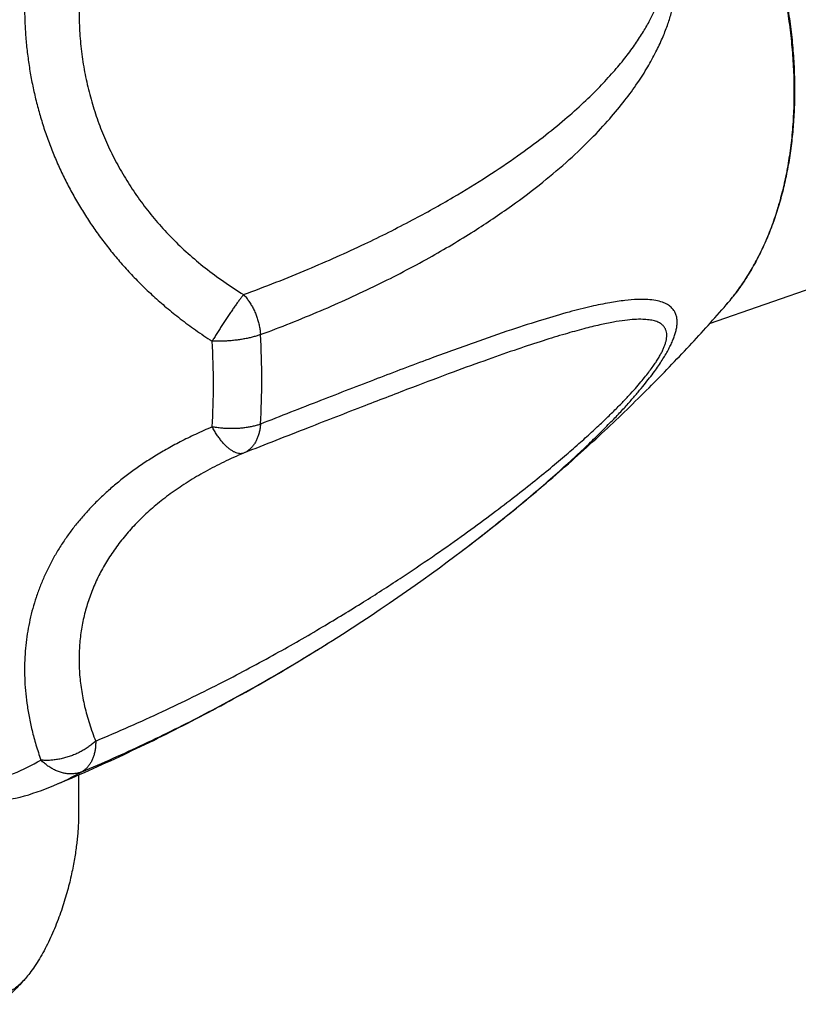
# Model space of a CAD drawing. Header units: millimetres. Extents: x 1094 to 1704, y 605 to 1147.
# Tile 3 of 14: x 1228 to 1261, y 672 to 713. Entities that reach past the tile are written whole.
import ezdxf

# ---------------------------------------------------------------- set-up
doc = ezdxf.new("R2010")
doc.units = ezdxf.units.MM
doc.header["$LTSCALE"] = 30.734
doc.layers.get('0').update_dxf_attribs({"linetype": 'CONTINUOUS'})

msp = doc.modelspace()

# ---------------------------------------------------------------- linework, layer by layer
at = {"color": 7, "linetype": 'CONTINUOUS'}
for p, q in [((1256.819, 700.408), (1288.352, 711.4)), ((1240.634, 686.852), (1240.656, 686.865)), ((1240.656, 686.865), (1240.677, 686.879)), ((1230.132, 681.315), (1230.132, 679.669))]:
    msp.add_line(p, q, dxfattribs=at)
at = {"color": 9, "linetype": 'CONTINUOUS'}
msp.add_line((1240.611, 686.837), (1240.634, 686.852), dxfattribs=at)
at = {"color": 7, "linetype": 'CONTINUOUS'}
msp.add_lwpolyline([(1240.634, 686.852), (1240.865, 686.997), (1241.289, 687.267), (1241.703, 687.534), (1242.107, 687.798), (1242.502, 688.059), (1242.888, 688.319), (1243.267, 688.576), (1243.639, 688.832), (1244.003, 689.086), (1244.36, 689.337), (1244.711, 689.587), (1245.055, 689.835), (1245.392, 690.081), (1245.723, 690.326), (1246.049, 690.568), (1246.31, 690.765)], dxfattribs=at)
at = {"color": 9, "linetype": 'CONTINUOUS'}
for centre, radius, start, end in [((1250.482, 707.311), 9.32, 321.9749, 322.6065), ((1250.763, 707.084), 8.959, 318.9838, 320.5488), ((1250.603, 707.217), 9.167, 320.5483, 321.9768), ((1205.314, 697.823), 30.521, 0.0124, 3.4555), ((1206.028, 698.022), 31.852, 0.0124, 3.4573), ((1208.015, 698.014), 29.865, 356.431, 0.0278), ((1207.218, 697.816), 28.617, 356.433, 0.0278), ((1199.292, 752.823), 77.855, 301.87395, 302.05424), ((1223.33, 691.102), 10.543, 285.6295, 299.6175), ((1224.794, 691.085), 11.086, 292.7873, 299.5899), ((1227.361, 681.442), 1.116, 284.5388, 285.6256)]:
    msp.add_arc(centre, radius, start, end, dxfattribs=at)
at = {"color": 7, "linetype": 'CONTINUOUS'}
for centre, radius, start, end in [((1224.407, 692.008), 12.087, 285.6207, 292.7811), ((1227.123, 682.294), 2, 239.1119, 285.6227)]:
    msp.add_arc(centre, radius, start, end, dxfattribs=at)
for points, knots in [([(1260.426, 710.291), (1260.426, 710.587), (1260.413, 711.182), (1260.355, 712.079), (1260.258, 712.982), (1260.123, 713.89), (1259.95, 714.797), (1259.741, 715.703), (1259.495, 716.603), (1259.213, 717.495), (1258.898, 718.376), (1258.548, 719.242), (1258.167, 720.092), (1257.754, 720.922), (1257.312, 721.729), (1256.841, 722.512), (1256.344, 723.266), (1255.821, 723.991), (1255.275, 724.682), (1254.707, 725.339), (1254.119, 725.958), (1253.513, 726.538), (1252.891, 727.076), (1252.255, 727.571), (1251.607, 728.02), (1250.95, 728.423), (1250.285, 728.778), (1249.616, 729.083), (1248.944, 729.337), (1248.272, 729.54), (1247.821, 729.641), (1247.596, 729.683)], [0, 0, 0, 0, 0.03562, 0.07169, 0.108157, 0.14498, 0.182083, 0.219398, 0.256862, 0.294409, 0.331971, 0.36948, 0.40687, 0.444081, 0.481046, 0.51769, 0.553973, 0.589839, 0.625202, 0.660046, 0.694329, 0.727977, 0.76098, 0.793323, 0.824957, 0.855868, 0.886083, 0.915586, 0.944365, 0.972491, 1, 1, 1, 1]), ([(1257.523, 701.205), (1257.667, 701.37), (1257.945, 701.714), (1258.33, 702.264), (1258.686, 702.851), (1259.012, 703.473), (1259.306, 704.129), (1259.568, 704.816), (1259.796, 705.532), (1259.989, 706.274), (1260.149, 707.04), (1260.273, 707.828), (1260.362, 708.634), (1260.415, 709.458), (1260.426, 710.012), (1260.426, 710.291)], [0, 0, 0, 0, 0.06735, 0.136216, 0.206661, 0.278753, 0.352506, 0.427926, 0.505022, 0.58376, 0.664086, 0.745951, 0.82929, 0.914005, 1, 1, 1, 1]), ([(1246.31, 690.765), (1246.906, 691.216), (1248.265, 692.276), (1250.296, 693.973), (1252.354, 695.829), (1254.232, 697.65), (1255.945, 699.43), (1257.014, 700.619), (1257.523, 701.205)], [0, 0, 0, 0, 0.146172, 0.336919, 0.517177, 0.687572, 0.84826, 1, 1, 1, 1]), ([(1229.087, 680.864), (1230.075, 681.279), (1232.034, 682.147), (1234.915, 683.565), (1237.724, 685.089), (1239.613, 686.214), (1240.572, 686.813), (1240.634, 686.852)], [0, 0, 0, 0, 0.246807, 0.493645, 0.73943, 0.983187, 1, 1, 1, 1]), ([(1230.132, 679.669), (1230.132, 679.592), (1230.13, 679.434), (1230.12, 679.194), (1230.105, 678.944), (1230.083, 678.684), (1230.054, 678.413), (1230.017, 678.13), (1229.972, 677.834), (1229.917, 677.524), (1229.852, 677.199), (1229.776, 676.858), (1229.687, 676.504), (1229.585, 676.138), (1229.468, 675.761), (1229.337, 675.379), (1229.192, 674.995), (1229.033, 674.613), (1228.86, 674.238), (1228.676, 673.876), (1228.481, 673.533), (1228.279, 673.214), (1228.082, 672.939), (1227.949, 672.774), (1227.887, 672.703)], [0, 0, 0, 0, 0.031142, 0.063456, 0.096975, 0.13199, 0.168594, 0.206861, 0.2471, 0.289357, 0.333874, 0.380712, 0.429862, 0.481132, 0.534171, 0.588604, 0.643942, 0.699733, 0.755428, 0.810308, 0.8636, 0.914465, 0.962082, 1, 1, 1, 1]), ([(1227.887, 672.703), (1227.877, 672.693), (1227.804, 672.609), (1227.667, 672.467), (1227.472, 672.301), (1227.286, 672.178), (1227.11, 672.099), (1226.946, 672.064), (1226.796, 672.069), (1226.66, 672.112), (1226.542, 672.188), (1226.439, 672.29), (1226.35, 672.415), (1226.275, 672.556), (1226.21, 672.713), (1226.156, 672.881), (1226.112, 673.06), (1226.075, 673.247), (1226.047, 673.442), (1226.025, 673.645), (1226.01, 673.854), (1226.001, 674.071), (1225.999, 674.218), (1225.999, 674.292)], [0, 0, 0, 0, 0.011197, 0.087631, 0.154778, 0.212754, 0.262395, 0.305233, 0.34347, 0.379586, 0.415721, 0.453361, 0.49317, 0.53529, 0.579634, 0.625989, 0.674297, 0.72428, 0.776043, 0.829445, 0.884412, 0.941271, 1, 1, 1, 1]), ([(1227.887, 672.703), (1227.866, 672.68), (1227.688, 672.478), (1227.33, 672.101), (1226.972, 671.769), (1226.783, 671.605)], [0, 0, 0, 0, 0.061228, 0.517972, 1, 1, 1, 1])]:
    msp.add_open_spline(points, degree=3, knots=knots, dxfattribs=at)
at = {"color": 9, "linetype": 'CONTINUOUS'}
for points, knots in [([(1247.596, 729.683), (1247.708, 729.662), (1248.057, 729.591), (1248.64, 729.434), (1249.344, 729.189), (1250.045, 728.886), (1250.742, 728.528), (1251.433, 728.115), (1252.114, 727.65), (1252.783, 727.134), (1253.438, 726.569), (1254.075, 725.957), (1254.694, 725.3), (1255.291, 724.602), (1255.863, 723.864), (1256.41, 723.09), (1256.929, 722.282), (1257.417, 721.444), (1257.874, 720.578), (1258.297, 719.687), (1258.685, 718.777), (1259.036, 717.848), (1259.349, 716.906), (1259.622, 715.954), (1259.856, 714.995), (1260.048, 714.033), (1260.198, 713.072), (1260.306, 712.115), (1260.371, 711.165), (1260.386, 710.535), (1260.386, 710.222)], [0, 0, 0, 0, 0.013693, 0.042781, 0.072602, 0.103199, 0.134603, 0.166831, 0.199885, 0.233756, 0.268423, 0.303856, 0.340015, 0.376851, 0.414308, 0.452324, 0.49083, 0.529755, 0.569022, 0.60855, 0.648259, 0.688064, 0.727881, 0.767626, 0.807213, 0.846561, 0.88559, 0.924221, 0.962381, 1, 1, 1, 1]), ([(1237.822, 699.942), (1238.677, 700.259), (1240.342, 700.919), (1242.724, 702.005), (1244.891, 703.133), (1246.784, 704.257), (1248.385, 705.332), (1249.726, 706.346), (1250.849, 707.3), (1251.789, 708.197), (1252.573, 709.037), (1253.223, 709.824), (1253.758, 710.558), (1254.194, 711.242), (1254.544, 711.877), (1254.819, 712.465), (1255.032, 713.007), (1255.191, 713.507), (1255.306, 713.967), (1255.383, 714.392), (1255.429, 714.787), (1255.448, 715.154), (1255.445, 715.499), (1255.423, 715.824), (1255.383, 716.133), (1255.327, 716.429), (1255.255, 716.713), (1255.168, 716.989), (1255.067, 717.259), (1254.949, 717.524), (1254.813, 717.787), (1254.659, 718.049), (1254.483, 718.312), (1254.283, 718.577), (1254.054, 718.845), (1253.793, 719.117), (1253.494, 719.395), (1253.15, 719.677), (1252.753, 719.964), (1252.296, 720.255), (1251.768, 720.547), (1251.161, 720.836), (1250.466, 721.117), (1249.671, 721.385), (1248.765, 721.632), (1247.735, 721.849), (1246.566, 722.028), (1245.239, 722.155), (1243.732, 722.216), (1242.017, 722.19), (1240.06, 722.052), (1237.848, 721.771), (1235.423, 721.325), (1232.862, 720.71), (1231.138, 720.199), (1230.268, 719.92)], [0, 0, 0, 0, 0.051335, 0.100814, 0.147406, 0.18884, 0.224716, 0.256009, 0.283461, 0.307668, 0.329108, 0.348159, 0.365125, 0.380262, 0.393796, 0.405921, 0.4168, 0.426587, 0.435437, 0.443495, 0.450902, 0.457772, 0.464212, 0.470304, 0.47613, 0.481751, 0.487235, 0.492641, 0.498026, 0.503452, 0.50898, 0.514666, 0.52058, 0.52679, 0.533372, 0.540417, 0.548029, 0.556332, 0.565468, 0.575588, 0.586849, 0.599402, 0.613414, 0.629075, 0.646607, 0.666261, 0.688332, 0.713189, 0.741299, 0.773243, 0.809749, 0.851738, 0.898755, 0.948527, 1, 1, 1, 1]), ([(1237.11, 701.636), (1238.027, 701.974), (1239.75, 702.652), (1242.13, 703.713), (1244.173, 704.736), (1245.907, 705.699), (1247.387, 706.608), (1248.654, 707.462), (1249.741, 708.266), (1250.672, 709.022), (1251.47, 709.733), (1252.151, 710.4), (1252.731, 711.027), (1253.222, 711.615), (1253.635, 712.167), (1253.978, 712.684), (1254.259, 713.169), (1254.486, 713.622), (1254.664, 714.045), (1254.799, 714.439), (1254.897, 714.805), (1254.961, 715.143), (1254.998, 715.454), (1255.01, 715.74), (1255.004, 716.003), (1254.98, 716.247), (1254.943, 716.477), (1254.892, 716.694), (1254.829, 716.903), (1254.753, 717.107), (1254.663, 717.306), (1254.558, 717.505), (1254.435, 717.705), (1254.291, 717.907), (1254.122, 718.114), (1253.923, 718.327), (1253.689, 718.546), (1253.415, 718.77), (1253.096, 718.995), (1252.729, 719.22), (1252.309, 719.442), (1251.831, 719.658), (1251.289, 719.866), (1250.678, 720.062), (1249.989, 720.242), (1249.216, 720.403), (1248.347, 720.541), (1247.372, 720.648), (1246.279, 720.718), (1245.052, 720.741), (1243.673, 720.708), (1242.121, 720.603), (1240.368, 720.408), (1238.382, 720.1), (1236.12, 719.646), (1233.573, 719.013), (1231.788, 718.479), (1230.855, 718.177)], [0, 0, 0, 0, 0.058056, 0.110021, 0.15477, 0.19375, 0.227881, 0.257945, 0.28454, 0.308157, 0.329196, 0.347989, 0.364818, 0.379921, 0.393504, 0.405742, 0.41679, 0.426782, 0.435835, 0.444052, 0.451517, 0.458303, 0.464474, 0.4701, 0.475278, 0.480111, 0.48468, 0.489077, 0.493379, 0.497651, 0.501964, 0.506391, 0.511, 0.515883, 0.521141, 0.526869, 0.533182, 0.540166, 0.547875, 0.55637, 0.56574, 0.576087, 0.587525, 0.600185, 0.614221, 0.629804, 0.647138, 0.666456, 0.688036, 0.712205, 0.739356, 0.76997, 0.804636, 0.844124, 0.889333, 0.941704, 1, 1, 1, 1]), ([(1228.541, 718.807), (1228.464, 718.533), (1228.326, 717.998), (1228.159, 717.209), (1228.032, 716.455), (1227.941, 715.729), (1227.88, 715.027), (1227.849, 714.343), (1227.843, 713.674), (1227.864, 713.016), (1227.908, 712.368), (1227.978, 711.726), (1228.071, 711.091), (1228.189, 710.46), (1228.331, 709.834), (1228.498, 709.213), (1228.69, 708.598), (1228.906, 707.992), (1229.145, 707.394), (1229.408, 706.807), (1229.693, 706.231), (1230.001, 705.668), (1230.33, 705.118), (1230.68, 704.58), (1231.052, 704.054), (1231.447, 703.54), (1231.867, 703.035), (1232.313, 702.538), (1232.788, 702.048), (1233.298, 701.563), (1233.846, 701.082), (1234.439, 700.603), (1235.085, 700.124), (1235.542, 699.816), (1235.78, 699.662)], [0, 0, 0, 0, 0.038821, 0.075344, 0.109993, 0.143143, 0.175109, 0.206156, 0.236507, 0.266358, 0.295865, 0.325162, 0.354355, 0.383515, 0.4127, 0.441922, 0.471186, 0.500477, 0.529762, 0.559017, 0.588226, 0.61738, 0.646511, 0.675661, 0.704908, 0.734359, 0.764143, 0.794423, 0.825389, 0.857269, 0.890326, 0.924874, 0.961289, 1, 1, 1, 1]), ([(1230.855, 718.177), (1230.756, 717.857), (1230.58, 717.219), (1230.378, 716.261), (1230.239, 715.318), (1230.161, 714.39), (1230.142, 713.478), (1230.18, 712.584), (1230.273, 711.706), (1230.42, 710.846), (1230.62, 710.005), (1230.872, 709.182), (1231.176, 708.379), (1231.531, 707.596), (1231.938, 706.834), (1232.396, 706.093), (1232.906, 705.374), (1233.47, 704.679), (1234.087, 704.01), (1234.758, 703.367), (1235.486, 702.754), (1236.271, 702.171), (1236.824, 701.81), (1237.11, 701.636)], [0, 0, 0, 0, 0.052591, 0.103674, 0.153423, 0.202006, 0.249587, 0.296326, 0.342376, 0.387889, 0.433017, 0.477909, 0.522715, 0.567585, 0.612673, 0.658134, 0.704123, 0.750794, 0.798304, 0.846813, 0.896484, 0.947488, 1, 1, 1, 1]), ([(1260.386, 710.222), (1260.386, 709.915), (1260.372, 709.305), (1260.308, 708.4), (1260.2, 707.518), (1260.051, 706.661), (1259.859, 705.832), (1259.626, 705.035), (1259.353, 704.272), (1259.04, 703.547), (1258.689, 702.862), (1258.307, 702.23), (1258.028, 701.836), (1257.887, 701.651)], [0, 0, 0, 0, 0.10164, 0.201463, 0.299328, 0.395119, 0.488745, 0.580139, 0.669269, 0.756131, 0.840762, 0.923232, 1, 1, 1, 1]), ([(1237.11, 701.636), (1237.082, 701.601), (1237.023, 701.527), (1236.934, 701.409), (1236.838, 701.28), (1236.737, 701.139), (1236.632, 700.99), (1236.525, 700.833), (1236.415, 700.67), (1236.304, 700.503), (1236.195, 700.333), (1236.086, 700.163), (1235.98, 699.994), (1235.879, 699.827), (1235.812, 699.717), (1235.78, 699.662)], [0, 0, 0, 0, 0.056259, 0.118651, 0.18659, 0.259405, 0.336341, 0.416578, 0.499296, 0.583665, 0.668829, 0.753914, 0.838042, 0.920351, 1, 1, 1, 1]), ([(1237.11, 701.636), (1237.151, 701.592), (1237.23, 701.5), (1237.339, 701.353), (1237.439, 701.195), (1237.53, 701.029), (1237.609, 700.856), (1237.677, 700.678), (1237.733, 700.496), (1237.777, 700.311), (1237.807, 700.127), (1237.819, 700.003), (1237.822, 699.941)], [0, 0, 0, 0, 0.095973, 0.193992, 0.293673, 0.394595, 0.496305, 0.59833, 0.700172, 0.801334, 0.901333, 1, 1, 1, 1]), ([(1246.31, 690.765), (1246.409, 690.84), (1246.899, 691.213), (1247.731, 691.862), (1248.759, 692.697), (1249.663, 693.461), (1250.457, 694.157), (1251.152, 694.789), (1251.759, 695.362), (1252.287, 695.88), (1252.745, 696.347), (1253.142, 696.768), (1253.486, 697.149), (1253.786, 697.495), (1254.047, 697.811), (1254.276, 698.101), (1254.477, 698.369), (1254.654, 698.619), (1254.808, 698.852), (1254.944, 699.072), (1255.062, 699.28), (1255.164, 699.478), (1255.251, 699.668), (1255.323, 699.851), (1255.38, 700.028), (1255.421, 700.199), (1255.445, 700.366), (1255.449, 700.527), (1255.43, 700.683), (1255.385, 700.834), (1255.308, 700.977), (1255.191, 701.109), (1255.027, 701.226), (1254.809, 701.323), (1254.528, 701.393), (1254.175, 701.433), (1253.735, 701.434), (1253.197, 701.389), (1252.545, 701.29), (1251.759, 701.126), (1250.817, 700.886), (1249.693, 700.557), (1248.352, 700.124), (1246.749, 699.568), (1244.855, 698.876), (1242.692, 698.056), (1240.313, 697.135), (1238.669, 696.488), (1237.822, 696.155)], [0, 0, 0, 0, 0.011484, 0.056723, 0.097233, 0.133443, 0.165739, 0.194482, 0.220007, 0.242607, 0.262576, 0.280239, 0.295905, 0.309879, 0.322399, 0.333695, 0.343934, 0.353268, 0.361835, 0.369728, 0.377042, 0.383868, 0.390259, 0.396273, 0.401965, 0.407355, 0.412488, 0.417413, 0.422192, 0.426929, 0.431803, 0.437063, 0.443053, 0.450181, 0.458882, 0.469622, 0.482905, 0.499271, 0.51931, 0.54369, 0.573195, 0.608771, 0.651583, 0.703025, 0.765032, 0.837289, 0.916184, 1, 1, 1, 1]), ([(1230.855, 682.746), (1231.804, 683.142), (1233.616, 683.943), (1236.153, 685.187), (1238.406, 686.391), (1240.384, 687.526), (1242.131, 688.59), (1243.678, 689.584), (1245.052, 690.509), (1246.275, 691.368), (1247.365, 692.163), (1248.337, 692.899), (1249.203, 693.578), (1249.975, 694.204), (1250.662, 694.781), (1251.272, 695.31), (1251.812, 695.796), (1252.29, 696.241), (1252.709, 696.648), (1253.076, 697.018), (1253.395, 697.353), (1253.671, 697.656), (1253.906, 697.929), (1254.107, 698.173), (1254.278, 698.394), (1254.424, 698.594), (1254.549, 698.777), (1254.655, 698.946), (1254.746, 699.105), (1254.824, 699.254), (1254.888, 699.397), (1254.939, 699.534), (1254.978, 699.668), (1255.002, 699.797), (1255.011, 699.924), (1254.999, 700.047), (1254.964, 700.166), (1254.899, 700.278), (1254.799, 700.379), (1254.661, 700.464), (1254.48, 700.53), (1254.251, 700.574), (1253.968, 700.594), (1253.624, 700.587), (1253.211, 700.546), (1252.72, 700.469), (1252.14, 700.35), (1251.458, 700.182), (1250.66, 699.958), (1249.728, 699.671), (1248.641, 699.312), (1247.374, 698.868), (1245.892, 698.327), (1244.156, 697.673), (1242.11, 696.885), (1239.728, 695.956), (1238.02, 695.285), (1237.11, 694.926)], [0, 0, 0, 0, 0.062561, 0.120458, 0.171873, 0.217884, 0.25915, 0.296274, 0.329729, 0.359916, 0.387175, 0.411798, 0.43404, 0.454123, 0.472243, 0.488573, 0.503265, 0.516453, 0.52826, 0.538797, 0.548153, 0.556419, 0.563686, 0.570065, 0.575675, 0.580656, 0.585117, 0.589147, 0.592829, 0.596227, 0.599385, 0.602347, 0.605147, 0.607805, 0.610357, 0.612839, 0.615305, 0.617855, 0.620636, 0.623834, 0.627652, 0.632296, 0.637967, 0.644862, 0.653193, 0.663188, 0.675101, 0.689222, 0.705889, 0.725496, 0.748516, 0.77552, 0.807204, 0.844462, 0.888364, 0.940512, 1, 1, 1, 1]), ([(1237.822, 699.941), (1237.775, 699.923), (1237.675, 699.889), (1237.517, 699.843), (1237.347, 699.802), (1237.167, 699.765), (1236.978, 699.733), (1236.783, 699.706), (1236.584, 699.685), (1236.382, 699.67), (1236.179, 699.661), (1235.979, 699.658), (1235.846, 699.66), (1235.78, 699.662)], [0, 0, 0, 0, 0.073677, 0.153124, 0.237716, 0.326718, 0.41929, 0.514573, 0.611675, 0.709686, 0.807703, 0.904792, 1, 1, 1, 1]), ([(1235.78, 696.035), (1235.543, 695.935), (1235.089, 695.734), (1234.442, 695.415), (1233.849, 695.093), (1233.3, 694.767), (1232.791, 694.435), (1232.315, 694.098), (1231.869, 693.753), (1231.449, 693.399), (1231.054, 693.037), (1230.682, 692.664), (1230.331, 692.281), (1230.002, 691.886), (1229.695, 691.479), (1229.409, 691.061), (1229.146, 690.632), (1228.906, 690.193), (1228.69, 689.744), (1228.499, 689.288), (1228.332, 688.825), (1228.189, 688.356), (1228.071, 687.881), (1227.978, 687.4), (1227.908, 686.914), (1227.864, 686.419), (1227.843, 685.916), (1227.849, 685.403), (1227.88, 684.876), (1227.941, 684.333), (1228.033, 683.77), (1228.16, 683.183), (1228.327, 682.567), (1228.464, 682.151), (1228.541, 681.937)], [0, 0, 0, 0, 0.043598, 0.08411, 0.122081, 0.15798, 0.192193, 0.225045, 0.256804, 0.287699, 0.317916, 0.347614, 0.376911, 0.405912, 0.434673, 0.463246, 0.491647, 0.519883, 0.54796, 0.575878, 0.603649, 0.631309, 0.658904, 0.68651, 0.714231, 0.742187, 0.770538, 0.799459, 0.829168, 0.859911, 0.891982, 0.925729, 0.961573, 1, 1, 1, 1]), ([(1237.822, 696.156), (1237.775, 696.138), (1237.675, 696.103), (1237.517, 696.061), (1237.347, 696.026), (1237.167, 695.998), (1236.978, 695.979), (1236.783, 695.967), (1236.583, 695.964), (1236.381, 695.969), (1236.179, 695.982), (1235.978, 696.004), (1235.846, 696.024), (1235.78, 696.035)], [0, 0, 0, 0, 0.073841, 0.153059, 0.237181, 0.325599, 0.417592, 0.512399, 0.609223, 0.707237, 0.805617, 0.9035, 1, 1, 1, 1]), ([(1237.11, 694.926), (1237.083, 694.917), (1237.026, 694.903), (1236.934, 694.903), (1236.837, 694.923), (1236.735, 694.962), (1236.63, 695.019), (1236.521, 695.094), (1236.412, 695.186), (1236.301, 695.294), (1236.191, 695.418), (1236.083, 695.555), (1235.977, 695.705), (1235.876, 695.866), (1235.811, 695.977), (1235.78, 696.035)], [0, 0, 0, 0, 0.046368, 0.095255, 0.14842, 0.207079, 0.271936, 0.343268, 0.421067, 0.505111, 0.594988, 0.690136, 0.789876, 0.89344, 1, 1, 1, 1]), ([(1237.822, 696.156), (1237.819, 696.099), (1237.808, 695.986), (1237.778, 695.821), (1237.734, 695.666), (1237.678, 695.52), (1237.61, 695.386), (1237.531, 695.264), (1237.44, 695.156), (1237.339, 695.062), (1237.229, 694.985), (1237.15, 694.944), (1237.11, 694.926)], [0, 0, 0, 0, 0.115422, 0.227054, 0.335031, 0.439259, 0.539786, 0.636819, 0.730743, 0.822103, 0.91159, 1, 1, 1, 1]), ([(1237.11, 694.926), (1236.826, 694.807), (1236.277, 694.561), (1235.493, 694.156), (1234.765, 693.726), (1234.093, 693.273), (1233.475, 692.798), (1232.911, 692.302), (1232.4, 691.785), (1231.941, 691.248), (1231.534, 690.692), (1231.178, 690.118), (1230.874, 689.526), (1230.621, 688.917), (1230.421, 688.29), (1230.273, 687.647), (1230.18, 686.988), (1230.142, 686.313), (1230.161, 685.623), (1230.24, 684.919), (1230.379, 684.202), (1230.581, 683.472), (1230.757, 682.989), (1230.855, 682.746)], [0, 0, 0, 0, 0.059891, 0.117099, 0.171839, 0.224329, 0.274787, 0.323434, 0.370494, 0.416197, 0.460777, 0.504475, 0.547539, 0.590219, 0.632771, 0.675451, 0.71852, 0.762242, 0.806881, 0.852706, 0.899986, 0.948992, 1, 1, 1, 1]), ([(1230.268, 681.444), (1231.153, 681.815), (1232.906, 682.596), (1235.464, 683.866), (1237.882, 685.187), (1239.509, 686.154), (1240.322, 686.657), (1240.403, 686.708)], [0, 0, 0, 0, 0.251782, 0.503475, 0.749164, 0.974861, 1, 1, 1, 1]), ([(1230.855, 682.746), (1230.811, 682.704), (1230.72, 682.622), (1230.571, 682.508), (1230.411, 682.401), (1230.24, 682.303), (1230.06, 682.214), (1229.873, 682.136), (1229.682, 682.069), (1229.488, 682.014), (1229.293, 681.972), (1229.099, 681.942), (1228.908, 681.926), (1228.722, 681.924), (1228.6, 681.931), (1228.541, 681.937)], [0, 0, 0, 0, 0.07185, 0.146239, 0.222819, 0.301157, 0.380749, 0.461049, 0.541529, 0.621673, 0.700966, 0.7789, 0.854996, 0.92882, 1, 1, 1, 1]), ([(1230.855, 682.746), (1230.856, 682.688), (1230.854, 682.573), (1230.838, 682.405), (1230.808, 682.244), (1230.766, 682.092), (1230.711, 681.951), (1230.644, 681.821), (1230.566, 681.704), (1230.477, 681.602), (1230.377, 681.514), (1230.305, 681.465), (1230.267, 681.444)], [0, 0, 0, 0, 0.116469, 0.229366, 0.338422, 0.443485, 0.544537, 0.641707, 0.735278, 0.825701, 0.913599, 1, 1, 1, 1]), ([(1230.267, 681.444), (1230.22, 681.424), (1230.123, 681.391), (1229.971, 681.361), (1229.813, 681.35), (1229.65, 681.359), (1229.485, 681.388), (1229.32, 681.435), (1229.155, 681.502), (1228.993, 681.586), (1228.835, 681.687), (1228.683, 681.804), (1228.587, 681.891), (1228.541, 681.937)], [0, 0, 0, 0, 0.080085, 0.161375, 0.244446, 0.329737, 0.417541, 0.508048, 0.601331, 0.697353, 0.795989, 0.896991, 1, 1, 1, 1])]:
    msp.add_open_spline(points, degree=3, knots=knots, dxfattribs=at)

doc.saveas('drawing.dxf')
